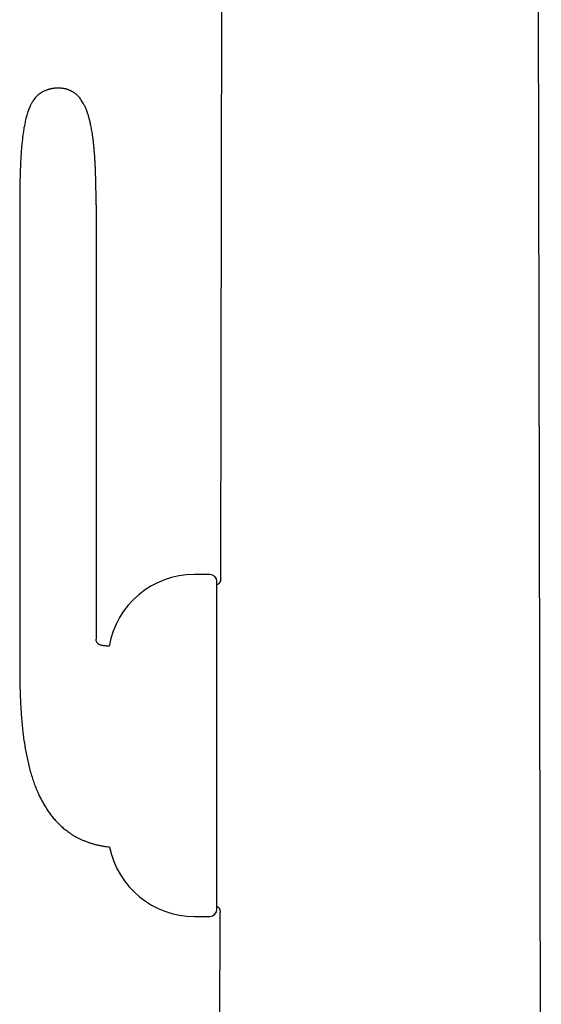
# Model space of a CAD drawing. Header units: millimetres. Extents: x 8 to 1012, y 12 to 1096.
# Tile 20 of 41: x 228 to 264, y 886 to 954. Entities that reach past the tile are written whole.
import ezdxf

# ---------------------------------------------------------------- set-up
doc = ezdxf.new("R2010")
doc.units = ezdxf.units.MM

msp = doc.modelspace()

# ---------------------------------------------------------------- linework, layer by layer
at = {"color": 7, "linetype": 'Continuous', "lineweight": 30}
for p, q in [((241.741, 915.425), (241.863, 985.457)), ((263.94, 850.914), (263.705, 985.457)), ((229.623, 949.205), (229.629, 949.208)), ((227.824, 941.285), (227.824, 911.185)), ((233.11, 941.285), (233.11, 911.185)), ((240.983, 915.67), (239.918, 915.67)), ((241.483, 892.481), (241.483, 915.17)), ((241.739, 915.393), (241.741, 915.425)), ((239.918, 891.981), (240.983, 891.981)), ((241.628, 850.923), (241.7, 892.225)), ((241.7, 892.225), (241.698, 892.257))]:
    msp.add_line(p, q, dxfattribs=at)
for centre, radius, start, end in [((239.918, 909.67), 6, 90, 170.03686), ((240.983, 915.17), 0.5, 0, 90), ((239.918, 897.981), 6, 191.49979, 270), ((240.983, 892.481), 0.5, 270, 0)]:
    msp.add_arc(centre, radius, start, end, dxfattribs=at)
for points, knots in [([(229.623, 949.205), (229.585, 949.19), (229.509, 949.161), (229.401, 949.107), (229.286, 949.04), (229.166, 948.956), (229.045, 948.851), (228.937, 948.74), (228.842, 948.625), (228.758, 948.507), (228.688, 948.396), (228.632, 948.296), (228.589, 948.213), (228.558, 948.15), (228.534, 948.097), (228.513, 948.05), (228.493, 948.002), (228.476, 947.961), (228.463, 947.929), (228.453, 947.902), (228.442, 947.876), (228.431, 947.845), (228.418, 947.811), (228.401, 947.762), (228.378, 947.696), (228.35, 947.61), (228.32, 947.51), (228.287, 947.395), (228.249, 947.252), (228.209, 947.081), (228.168, 946.889), (228.121, 946.641), (228.071, 946.337), (228.023, 945.979), (227.981, 945.61), (227.947, 945.236), (227.918, 944.858), (227.895, 944.491), (227.877, 944.133), (227.862, 943.789), (227.851, 943.46), (227.843, 943.165), (227.837, 942.896), (227.832, 942.643), (227.829, 942.377), (227.827, 942.156), (227.825, 941.99), (227.825, 941.888), (227.824, 941.803), (227.824, 941.744), (227.824, 941.705), (227.824, 941.679), (227.824, 941.643), (227.824, 941.594), (227.824, 941.534), (227.823, 941.463), (227.823, 941.378), (227.824, 941.318), (227.824, 941.285)], [0, 0, 0, 0, 0.014683, 0.028755, 0.042313, 0.06185, 0.080615, 0.098754, 0.116354, 0.133414, 0.149887, 0.162885, 0.173942, 0.182756, 0.187924, 0.19427, 0.201039, 0.206217, 0.210099, 0.213073, 0.216471, 0.220305, 0.224585, 0.229326, 0.238545, 0.24924, 0.261514, 0.275482, 0.291281, 0.314083, 0.33732, 0.360837, 0.403316, 0.44607, 0.488675, 0.534471, 0.57902, 0.622447, 0.664727, 0.705485, 0.744361, 0.781079, 0.809624, 0.839518, 0.870816, 0.903576, 0.917494, 0.929514, 0.939581, 0.947653, 0.950563, 0.953098, 0.956996, 0.963373, 0.970144, 0.978487, 0.988429, 1, 1, 1, 1]), ([(231.389, 949.161), (231.386, 949.162), (231.38, 949.165), (231.367, 949.172), (231.351, 949.179), (231.334, 949.188), (231.315, 949.196), (231.296, 949.205), (231.277, 949.213), (231.259, 949.221), (231.241, 949.228), (231.222, 949.235), (231.203, 949.243), (231.18, 949.251), (231.152, 949.261), (231.121, 949.272), (231.089, 949.282), (231.057, 949.291), (231.022, 949.301), (230.988, 949.309), (230.958, 949.316), (230.924, 949.324), (230.88, 949.332), (230.833, 949.34), (230.791, 949.345), (230.741, 949.351), (230.692, 949.355), (230.643, 949.357), (230.6, 949.359), (230.55, 949.36), (230.489, 949.361), (230.425, 949.361), (230.366, 949.36), (230.317, 949.358), (230.274, 949.355), (230.234, 949.352), (230.192, 949.348), (230.145, 949.342), (230.093, 949.334), (230.042, 949.325), (229.996, 949.315), (229.961, 949.308), (229.93, 949.3), (229.902, 949.293), (229.874, 949.286), (229.848, 949.279), (229.824, 949.272), (229.807, 949.267), (229.792, 949.263), (229.78, 949.259), (229.768, 949.255), (229.753, 949.251), (229.737, 949.245), (229.72, 949.24), (229.702, 949.233), (229.684, 949.227), (229.666, 949.221), (229.649, 949.215), (229.634, 949.209), (229.627, 949.207), (229.623, 949.205)], [0, 0, 0, 0, 0.043451, 0.082779, 0.11806, 0.149368, 0.176779, 0.200376, 0.220247, 0.236499, 0.249262, 0.258864, 0.268307, 0.278626, 0.293585, 0.308272, 0.320483, 0.330611, 0.341077, 0.352301, 0.360714, 0.371085, 0.384476, 0.398365, 0.409828, 0.419665, 0.441136, 0.453329, 0.466652, 0.481399, 0.496962, 0.517126, 0.533617, 0.546646, 0.558132, 0.568933, 0.580132, 0.592821, 0.607362, 0.624195, 0.637891, 0.650003, 0.660175, 0.670631, 0.682918, 0.6971, 0.709871, 0.719394, 0.725467, 0.73217, 0.742183, 0.755623, 0.772593, 0.793196, 0.817541, 0.845745, 0.877941, 0.914278, 0.954913, 1, 1, 1, 1]), ([(233.11, 941.285), (233.109, 941.429), (233.109, 941.711), (233.106, 942.122), (233.101, 942.514), (233.093, 942.886), (233.084, 943.238), (233.073, 943.567), (233.06, 943.874), (233.046, 944.158), (233.03, 944.429), (233.013, 944.686), (232.993, 944.949), (232.97, 945.218), (232.943, 945.491), (232.914, 945.745), (232.883, 945.981), (232.852, 946.199), (232.819, 946.401), (232.786, 946.588), (232.752, 946.76), (232.713, 946.945), (232.666, 947.144), (232.607, 947.363), (232.54, 947.584), (232.463, 947.805), (232.373, 948.024), (232.279, 948.221), (232.182, 948.393), (232.086, 948.542), (231.984, 948.678), (231.886, 948.79), (231.798, 948.877), (231.722, 948.945), (231.658, 948.995), (231.608, 949.031), (231.568, 949.058), (231.519, 949.09), (231.459, 949.125), (231.414, 949.148), (231.389, 949.161)], [0, 0, 0, 0, 0.051823, 0.101107, 0.14795, 0.192448, 0.234693, 0.274777, 0.310669, 0.34479, 0.377211, 0.407999, 0.437222, 0.472253, 0.504981, 0.535533, 0.564025, 0.590574, 0.614863, 0.63748, 0.65852, 0.678071, 0.705172, 0.732072, 0.759701, 0.787827, 0.816232, 0.844725, 0.866068, 0.887348, 0.908205, 0.927288, 0.940421, 0.952697, 0.964189, 0.969352, 0.974815, 0.981717, 0.990109, 1, 1, 1, 1]), ([(241.74, 915.394), (241.74, 915.381), (241.739, 915.357), (241.736, 915.318), (241.732, 915.284), (241.728, 915.255), (241.722, 915.23), (241.716, 915.206), (241.707, 915.181), (241.695, 915.154), (241.679, 915.123), (241.656, 915.086), (241.628, 915.053), (241.598, 915.025), (241.569, 915.003), (241.535, 914.982), (241.505, 914.968), (241.487, 914.961), (241.483, 914.96)], [0, 0, 0, 0, 0.1520266, 0.2776807, 0.3780055, 0.4375713, 0.4849247, 0.5222362, 0.5542093, 0.5930483, 0.641409, 0.6991554, 0.7727212, 0.8166456, 0.8657958, 0.9208485, 0.9827793, 1, 1, 1, 1]), ([(227.824, 911.185), (227.824, 911.135), (227.824, 911.039), (227.823, 910.904), (227.823, 910.78), (227.823, 910.663), (227.822, 910.547), (227.822, 910.384), (227.821, 910.171), (227.821, 909.888), (227.82, 909.578), (227.821, 909.239), (227.823, 908.88), (227.827, 908.496), (227.833, 908.088), (227.843, 907.663), (227.858, 907.221), (227.877, 906.762), (227.903, 906.289), (227.937, 905.801), (227.98, 905.302), (228.032, 904.803), (228.092, 904.316), (228.162, 903.846), (228.239, 903.395), (228.325, 902.961), (228.42, 902.538), (228.525, 902.129), (228.639, 901.734), (228.763, 901.354), (228.897, 900.987), (229.036, 900.647), (229.178, 900.334), (229.321, 900.046), (229.475, 899.765), (229.64, 899.492), (229.816, 899.228), (230.011, 898.964), (230.226, 898.703), (230.462, 898.447), (230.669, 898.249), (230.838, 898.101), (230.965, 897.997), (231.1, 897.892), (231.248, 897.786), (231.401, 897.683), (231.558, 897.585), (231.718, 897.493), (231.891, 897.401), (232.079, 897.31), (232.282, 897.222), (232.502, 897.136), (232.72, 897.061), (232.935, 896.997), (233.146, 896.941), (233.369, 896.89), (233.605, 896.845), (233.83, 896.81), (233.977, 896.793), (234.041, 896.786)], [0, 0, 0, 0, 0.008698, 0.016444, 0.023379, 0.030147, 0.036806, 0.043351, 0.058365, 0.073616, 0.092432, 0.111957, 0.132181, 0.154697, 0.178234, 0.202779, 0.228304, 0.254778, 0.282158, 0.310396, 0.339434, 0.36868, 0.397181, 0.424389, 0.450786, 0.476348, 0.50106, 0.525688, 0.549401, 0.572227, 0.594718, 0.61711, 0.635694, 0.65421, 0.672665, 0.691069, 0.709419, 0.727609, 0.747807, 0.767869, 0.787855, 0.79727, 0.80669, 0.816327, 0.826821, 0.83824, 0.84821, 0.858833, 0.870136, 0.88215, 0.894914, 0.908476, 0.922889, 0.934824, 0.947356, 0.960521, 0.974363, 0.988926, 1, 1, 1, 1]), ([(234.01, 910.708), (233.988, 910.708), (233.934, 910.708), (233.848, 910.71), (233.749, 910.715), (233.65, 910.724), (233.551, 910.739), (233.453, 910.762), (233.374, 910.79), (233.312, 910.82), (233.266, 910.849), (233.224, 910.884), (233.191, 910.92), (233.168, 910.953), (233.152, 910.982), (233.139, 911.011), (233.128, 911.044), (233.118, 911.082), (233.111, 911.13), (233.11, 911.165), (233.11, 911.185)], [0, 0, 0, 0, 0.055273, 0.140329, 0.222128, 0.310732, 0.396723, 0.482821, 0.56854, 0.613334, 0.659867, 0.708335, 0.755451, 0.785325, 0.814411, 0.844199, 0.872177, 0.906637, 0.948706, 1, 1, 1, 1]), ([(241.483, 892.674), (241.492, 892.669), (241.512, 892.659), (241.544, 892.638), (241.575, 892.612), (241.602, 892.582), (241.623, 892.555), (241.639, 892.529), (241.653, 892.502), (241.665, 892.473), (241.675, 892.443), (241.684, 892.405), (241.692, 892.361), (241.698, 892.309), (241.699, 892.274), (241.7, 892.256)], [0, 0, 0, 0, 0.0466076, 0.1030923, 0.1724828, 0.232409, 0.2844658, 0.3289803, 0.3735394, 0.4255136, 0.4878349, 0.5623045, 0.6823877, 0.8278628, 1, 1, 1, 1])]:
    msp.add_open_spline(points, degree=3, knots=knots, dxfattribs=at)

doc.saveas('drawing.dxf')
